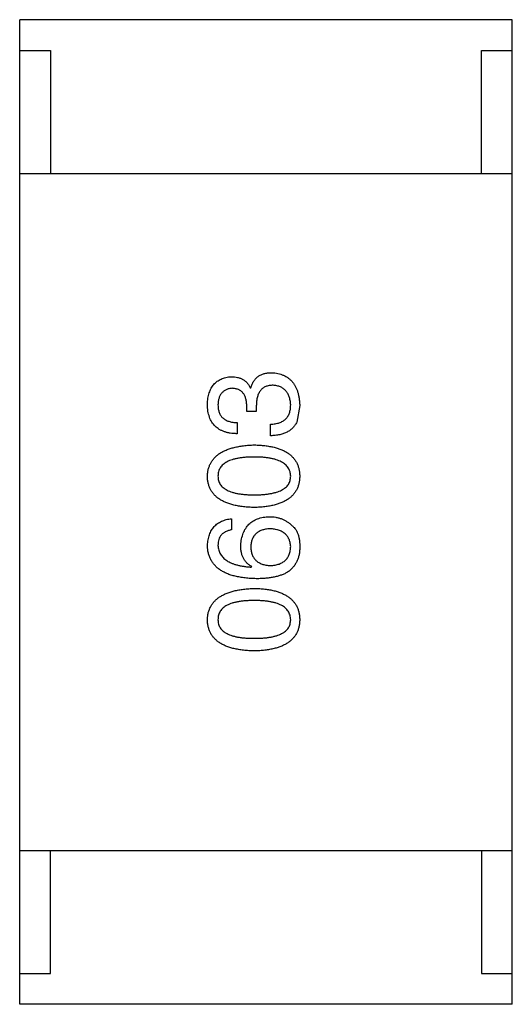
# Model space of a CAD drawing. Header units: inches. Extents: x -39 to 106, y -45 to 75.
# Tile 185 of 222: x 30.928 to 31.728, y 27.069 to 28.669. Entities that reach past the tile are written whole.
import ezdxf

# ---------------------------------------------------------------- set-up
doc = ezdxf.new("R2010")
doc.units = ezdxf.units.IN
doc.header["$LTSCALE"] = 1.21
doc.header["$MEASUREMENT"] = 0
doc.layers.get('0').update_dxf_attribs({"linetype": 'CONTINUOUS'})

msp = doc.modelspace()

# ---------------------------------------------------------------- linework, layer by layer
at = {"color": 7, "linetype": 'Continuous'}
for p, q in [((31.728, 28.6687), (30.928, 28.6687)), ((30.928, 27.0687), (30.928, 28.6687)), ((31.728, 27.0687), (31.728, 28.6687)), ((30.928, 28.6187), (30.978, 28.6187)), ((30.978, 28.6187), (30.978, 28.4187)), ((31.678, 28.6187), (31.728, 28.6187)), ((31.678, 28.4187), (31.678, 28.6187)), ((30.928, 28.4187), (31.728, 28.4187)), ((31.3025, 28.0705), (31.3033, 28.0705)), ((31.2968, 28.032), (31.2968, 28.0418)), ((31.3123, 28.041), (31.3123, 28.032)), ((31.3828, 28.0418), (31.3779, 28.0148)), ((31.3123, 28.032), (31.2968, 28.032)), ((31.2812, 28.0139), (31.2812, 27.9959)), ((31.3353, 27.9926), (31.3353, 28.0115)), ((31.2722, 27.8578), (31.2722, 27.8398)), ((31.3041, 27.7792), (31.305, 27.78)), ((30.928, 27.3187), (31.728, 27.3187)), ((30.978, 27.1187), (30.978, 27.3187)), ((31.678, 27.3187), (31.678, 27.1187)), ((30.928, 27.1187), (30.978, 27.1187)), ((31.678, 27.1187), (31.728, 27.1187)), ((31.728, 27.0687), (30.928, 27.0687))]:
    msp.add_line(p, q, dxfattribs=at)
for points, knots in [([(31.2328, 28.0435), (31.2329, 28.0452), (31.2331, 28.0485), (31.2337, 28.0534), (31.2346, 28.058), (31.2358, 28.0622), (31.2372, 28.0661), (31.2389, 28.0698), (31.2409, 28.0731), (31.2432, 28.0761), (31.2458, 28.0788), (31.2486, 28.0811), (31.2517, 28.0831), (31.2551, 28.0849), (31.2588, 28.0863), (31.2627, 28.0874), (31.2669, 28.0882), (31.2699, 28.0884), (31.2713, 28.0885)], [0, 0, 0, 0, 0.077845, 0.151584, 0.221397, 0.287366, 0.350104, 0.410398, 0.467998, 0.524388, 0.579979, 0.635152, 0.690917, 0.747936, 0.806661, 0.867861, 0.932479, 1, 1, 1, 1]), ([(31.2713, 28.0885), (31.2732, 28.0885), (31.2767, 28.0884), (31.2818, 28.0876), (31.2864, 28.0861), (31.2906, 28.0842), (31.2943, 28.0816), (31.2976, 28.0785), (31.3004, 28.0747), (31.3018, 28.0719), (31.3025, 28.0705)], [0, 0, 0, 0, 0.143686, 0.277942, 0.40333, 0.521785, 0.638573, 0.755208, 0.874773, 1, 1, 1, 1]), ([(31.3033, 28.0705), (31.3036, 28.0715), (31.3043, 28.0735), (31.3054, 28.0763), (31.3067, 28.0788), (31.3081, 28.0813), (31.3097, 28.0835), (31.3115, 28.0855), (31.3133, 28.0874), (31.3154, 28.089), (31.3176, 28.0904), (31.3199, 28.0917), (31.3224, 28.0927), (31.325, 28.0936), (31.3278, 28.0943), (31.3307, 28.0947), (31.3338, 28.0951), (31.3358, 28.0951), (31.3369, 28.0951)], [0, 0, 0, 0, 0.069445, 0.136039, 0.200011, 0.261745, 0.322328, 0.381403, 0.438864, 0.496655, 0.554398, 0.612391, 0.672266, 0.733005, 0.79604, 0.861293, 0.928785, 1, 1, 1, 1]), ([(31.3369, 28.0951), (31.3387, 28.095), (31.3422, 28.0947), (31.3473, 28.0938), (31.352, 28.0926), (31.3564, 28.0909), (31.3604, 28.0889), (31.3642, 28.0865), (31.3675, 28.0837), (31.3706, 28.0806), (31.3733, 28.077), (31.3757, 28.0731), (31.3777, 28.0688), (31.3794, 28.0641), (31.3808, 28.0591), (31.3818, 28.0537), (31.3825, 28.0479), (31.3827, 28.0439), (31.3828, 28.0418)], [0, 0, 0, 0, 0.068236, 0.132937, 0.194125, 0.253174, 0.310181, 0.365986, 0.421096, 0.476216, 0.532352, 0.590232, 0.649824, 0.71274, 0.778406, 0.848058, 0.921922, 1, 1, 1, 1]), ([(31.273, 28.0697), (31.2721, 28.0696), (31.2703, 28.0694), (31.2678, 28.0689), (31.2655, 28.0683), (31.2633, 28.0674), (31.2612, 28.0664), (31.2594, 28.0651), (31.2576, 28.0637), (31.2561, 28.0621), (31.2548, 28.0603), (31.2536, 28.0584), (31.2526, 28.0562), (31.2517, 28.0538), (31.2511, 28.0513), (31.2505, 28.0486), (31.2502, 28.0457), (31.2501, 28.0437), (31.25, 28.0426)], [0, 0, 0, 0, 0.067655, 0.132224, 0.194132, 0.253145, 0.309858, 0.366002, 0.421361, 0.47702, 0.532632, 0.590536, 0.65067, 0.713258, 0.779588, 0.848803, 0.921949, 1, 1, 1, 1]), ([(31.2968, 28.0418), (31.2967, 28.0429), (31.2966, 28.045), (31.2963, 28.0481), (31.2957, 28.051), (31.295, 28.0537), (31.2941, 28.0562), (31.2931, 28.0584), (31.2919, 28.0605), (31.2905, 28.0623), (31.2889, 28.064), (31.2871, 28.0654), (31.2852, 28.0667), (31.2831, 28.0677), (31.2808, 28.0685), (31.2784, 28.0691), (31.2757, 28.0695), (31.2739, 28.0696), (31.273, 28.0697)], [0, 0, 0, 0, 0.079415, 0.154091, 0.22508, 0.29186, 0.355026, 0.415127, 0.472418, 0.528511, 0.583551, 0.638361, 0.693547, 0.750023, 0.807857, 0.868401, 0.932259, 1, 1, 1, 1]), ([(31.3394, 28.0746), (31.3383, 28.0746), (31.3362, 28.0745), (31.3331, 28.0741), (31.3302, 28.0735), (31.3275, 28.0726), (31.3251, 28.0714), (31.3229, 28.0699), (31.3208, 28.0682), (31.319, 28.0662), (31.3175, 28.064), (31.3161, 28.0615), (31.3149, 28.0587), (31.314, 28.0556), (31.3132, 28.0524), (31.3127, 28.0488), (31.3124, 28.045), (31.3123, 28.0424), (31.3123, 28.041)], [0, 0, 0, 0, 0.066518, 0.129194, 0.188613, 0.245254, 0.300032, 0.353805, 0.407079, 0.461108, 0.516272, 0.574141, 0.634837, 0.699275, 0.767504, 0.840272, 0.917505, 1, 1, 1, 1]), ([(31.3681, 28.0426), (31.368, 28.0439), (31.3678, 28.0463), (31.3673, 28.0497), (31.3666, 28.0529), (31.3657, 28.056), (31.3646, 28.0588), (31.3633, 28.0613), (31.3618, 28.0637), (31.3601, 28.0658), (31.3582, 28.0677), (31.3561, 28.0694), (31.3538, 28.0708), (31.3513, 28.072), (31.3486, 28.0731), (31.3457, 28.0738), (31.3426, 28.0744), (31.3405, 28.0745), (31.3394, 28.0746)], [0, 0, 0, 0, 0.076694, 0.149502, 0.218019, 0.283183, 0.345589, 0.405199, 0.462852, 0.519478, 0.575313, 0.630559, 0.687006, 0.744638, 0.804006, 0.866059, 0.931486, 1, 1, 1, 1]), ([(31.2812, 27.9959), (31.2793, 27.996), (31.2755, 27.9961), (31.2701, 27.9967), (31.2651, 27.9977), (31.2604, 27.9991), (31.2561, 28.0008), (31.2521, 28.0029), (31.2485, 28.0053), (31.2453, 28.0082), (31.2424, 28.0113), (31.2399, 28.0149), (31.2378, 28.0187), (31.2361, 28.023), (31.2347, 28.0276), (31.2337, 28.0326), (31.233, 28.0379), (31.2329, 28.0416), (31.2328, 28.0435)], [0, 0, 0, 0, 0.074804, 0.144899, 0.211458, 0.274554, 0.334363, 0.392059, 0.448123, 0.503024, 0.558154, 0.613471, 0.670844, 0.729926, 0.792003, 0.857405, 0.926768, 1, 1, 1, 1]), ([(31.25, 28.0426), (31.2501, 28.0415), (31.2501, 28.0393), (31.2505, 28.0361), (31.2511, 28.0332), (31.2519, 28.0304), (31.253, 28.0279), (31.2544, 28.0255), (31.2559, 28.0234), (31.2578, 28.0215), (31.2599, 28.0198), (31.2622, 28.0183), (31.2648, 28.017), (31.2676, 28.016), (31.2706, 28.0151), (31.274, 28.0146), (31.2775, 28.0141), (31.2799, 28.014), (31.2812, 28.0139)], [0, 0, 0, 0, 0.069877, 0.136363, 0.198671, 0.257968, 0.315462, 0.370709, 0.425568, 0.479847, 0.535753, 0.592303, 0.651386, 0.713311, 0.778642, 0.84836, 0.921866, 1, 1, 1, 1]), ([(31.3353, 28.0115), (31.3366, 28.0115), (31.3392, 28.0116), (31.3429, 28.0121), (31.3464, 28.0128), (31.3496, 28.0137), (31.3525, 28.0148), (31.3553, 28.0162), (31.3577, 28.0178), (31.3599, 28.0196), (31.3618, 28.0217), (31.3635, 28.024), (31.3649, 28.0266), (31.3661, 28.0294), (31.367, 28.0323), (31.3676, 28.0356), (31.368, 28.039), (31.368, 28.0414), (31.3681, 28.0426)], [0, 0, 0, 0, 0.07723, 0.149593, 0.217944, 0.282232, 0.34411, 0.402297, 0.458791, 0.513966, 0.568538, 0.623291, 0.679957, 0.737243, 0.798142, 0.86118, 0.928728, 1, 1, 1, 1]), ([(31.3779, 28.0148), (31.3775, 28.0139), (31.3767, 28.0122), (31.3751, 28.0098), (31.3735, 28.0075), (31.3716, 28.0054), (31.3695, 28.0034), (31.3673, 28.0016), (31.3649, 28), (31.3623, 27.9985), (31.3596, 27.9972), (31.3566, 27.9961), (31.3535, 27.9951), (31.3502, 27.9943), (31.3467, 27.9936), (31.3431, 27.9931), (31.3392, 27.9928), (31.3366, 27.9927), (31.3353, 27.9926)], [0, 0, 0, 0, 0.056906, 0.113264, 0.168825, 0.223843, 0.279195, 0.335267, 0.392098, 0.450414, 0.51054, 0.572219, 0.636652, 0.703156, 0.773102, 0.845505, 0.921063, 1, 1, 1, 1]), ([(31.2328, 27.9269), (31.2329, 27.9288), (31.2332, 27.9327), (31.2342, 27.9382), (31.2359, 27.9434), (31.2381, 27.9482), (31.2409, 27.9527), (31.2442, 27.9568), (31.2482, 27.9605), (31.2527, 27.9639), (31.2578, 27.9669), (31.2634, 27.9695), (31.2697, 27.9718), (31.2764, 27.9737), (31.2838, 27.9753), (31.2917, 27.9765), (31.3002, 27.9773), (31.306, 27.9776), (31.3091, 27.9777)], [0, 0, 0, 0, 0.057415, 0.112361, 0.16496, 0.216437, 0.267441, 0.318839, 0.371478, 0.426325, 0.483626, 0.544235, 0.608673, 0.677374, 0.750405, 0.828394, 0.911525, 1, 1, 1, 1]), ([(31.3091, 27.9777), (31.312, 27.9776), (31.3177, 27.9774), (31.326, 27.9766), (31.3337, 27.9755), (31.3409, 27.974), (31.3475, 27.9722), (31.3535, 27.9699), (31.359, 27.9673), (31.364, 27.9643), (31.3683, 27.9609), (31.3721, 27.9572), (31.3754, 27.953), (31.378, 27.9485), (31.3801, 27.9436), (31.3816, 27.9384), (31.3826, 27.9328), (31.3827, 27.9289), (31.3828, 27.9269)], [0, 0, 0, 0, 0.08769, 0.170218, 0.24749, 0.319818, 0.387758, 0.451391, 0.511445, 0.568185, 0.622681, 0.67526, 0.726746, 0.778428, 0.830764, 0.884397, 0.940866, 1, 1, 1, 1]), ([(31.3091, 27.958), (31.3067, 27.958), (31.3021, 27.958), (31.2954, 27.9576), (31.2891, 27.957), (31.2834, 27.9562), (31.278, 27.9551), (31.2732, 27.9538), (31.2688, 27.9522), (31.2648, 27.9504), (31.2614, 27.9483), (31.2583, 27.946), (31.2558, 27.9434), (31.2536, 27.9406), (31.252, 27.9375), (31.2509, 27.9342), (31.2502, 27.9306), (31.2501, 27.9281), (31.25, 27.9269)], [0, 0, 0, 0, 0.095719, 0.185854, 0.269738, 0.347952, 0.420315, 0.487894, 0.550245, 0.608186, 0.662454, 0.713283, 0.761375, 0.808209, 0.854301, 0.901312, 0.949396, 1, 1, 1, 1]), ([(31.3681, 27.9269), (31.368, 27.9281), (31.3678, 27.9306), (31.3671, 27.9342), (31.3658, 27.9375), (31.3641, 27.9406), (31.362, 27.9434), (31.3594, 27.9459), (31.3563, 27.9483), (31.3529, 27.9504), (31.3489, 27.9522), (31.3445, 27.9537), (31.3397, 27.9551), (31.3344, 27.9562), (31.3287, 27.957), (31.3226, 27.9576), (31.316, 27.958), (31.3114, 27.958), (31.3091, 27.958)], [0, 0, 0, 0, 0.050879, 0.099377, 0.146973, 0.193618, 0.240619, 0.289461, 0.34047, 0.395283, 0.453059, 0.515633, 0.582666, 0.655287, 0.732971, 0.815933, 0.905166, 1, 1, 1, 1]), ([(31.3091, 27.8761), (31.306, 27.8762), (31.3001, 27.8764), (31.2915, 27.8771), (31.2835, 27.8782), (31.2761, 27.8797), (31.2693, 27.8816), (31.2631, 27.8839), (31.2574, 27.8864), (31.2523, 27.8895), (31.2478, 27.8928), (31.2439, 27.8966), (31.2405, 27.9007), (31.2378, 27.9052), (31.2357, 27.9101), (31.2341, 27.9154), (31.2331, 27.921), (31.2329, 27.9249), (31.2328, 27.9269)], [0, 0, 0, 0, 0.088823, 0.172287, 0.250296, 0.323438, 0.392244, 0.456221, 0.516635, 0.573871, 0.628, 0.680335, 0.731489, 0.782557, 0.834044, 0.886738, 0.942089, 1, 1, 1, 1]), ([(31.25, 27.9269), (31.2501, 27.9257), (31.2502, 27.9233), (31.2509, 27.9198), (31.252, 27.9165), (31.2536, 27.9135), (31.2558, 27.9108), (31.2583, 27.9083), (31.2614, 27.906), (31.2649, 27.904), (31.2688, 27.9023), (31.2732, 27.9007), (31.278, 27.8995), (31.2833, 27.8983), (31.2891, 27.8976), (31.2954, 27.897), (31.3021, 27.8966), (31.3067, 27.8966), (31.3091, 27.8966)], [0, 0, 0, 0, 0.049764, 0.097007, 0.143217, 0.188577, 0.235116, 0.282997, 0.333719, 0.387776, 0.445989, 0.508679, 0.576563, 0.649481, 0.728235, 0.812722, 0.903548, 1, 1, 1, 1]), ([(31.3091, 27.8966), (31.3114, 27.8966), (31.316, 27.8966), (31.3227, 27.897), (31.329, 27.8976), (31.3347, 27.8984), (31.34, 27.8995), (31.3449, 27.9007), (31.3493, 27.9023), (31.3533, 27.904), (31.3567, 27.906), (31.3598, 27.9083), (31.3623, 27.9108), (31.3644, 27.9136), (31.3661, 27.9165), (31.3672, 27.9198), (31.3679, 27.9233), (31.368, 27.9257), (31.3681, 27.9269)], [0, 0, 0, 0, 0.096457, 0.187288, 0.27178, 0.350132, 0.423455, 0.491343, 0.554037, 0.612253, 0.666313, 0.717038, 0.764921, 0.811214, 0.856775, 0.902988, 0.950234, 1, 1, 1, 1]), ([(31.3828, 27.9269), (31.3827, 27.9249), (31.3826, 27.921), (31.3816, 27.9154), (31.3801, 27.9101), (31.378, 27.9052), (31.3754, 27.9007), (31.3721, 27.8966), (31.3683, 27.8928), (31.3639, 27.8895), (31.359, 27.8864), (31.3535, 27.8839), (31.3475, 27.8816), (31.3409, 27.8797), (31.3337, 27.8782), (31.326, 27.8771), (31.3177, 27.8764), (31.312, 27.8762), (31.3091, 27.8761)], [0, 0, 0, 0, 0.059135, 0.115606, 0.169241, 0.221578, 0.273261, 0.324749, 0.377329, 0.431642, 0.488541, 0.548597, 0.612232, 0.680174, 0.752504, 0.829777, 0.912307, 1, 1, 1, 1]), ([(31.2328, 27.8144), (31.233, 27.816), (31.2332, 27.8191), (31.2339, 27.8236), (31.2349, 27.8279), (31.2361, 27.8318), (31.2376, 27.8355), (31.2394, 27.839), (31.2415, 27.8421), (31.2438, 27.845), (31.2464, 27.8476), (31.2493, 27.8499), (31.2525, 27.8519), (31.2559, 27.8537), (31.2596, 27.8552), (31.2635, 27.8563), (31.2678, 27.8573), (31.2707, 27.8577), (31.2722, 27.8578)], [0, 0, 0, 0, 0.073784, 0.144317, 0.211047, 0.274818, 0.336501, 0.395724, 0.453465, 0.510016, 0.566585, 0.622844, 0.680328, 0.739335, 0.800408, 0.863904, 0.93053, 1, 1, 1, 1]), ([(31.2869, 27.8144), (31.2871, 27.8162), (31.2874, 27.8198), (31.2883, 27.8249), (31.2895, 27.8297), (31.291, 27.8342), (31.2928, 27.8383), (31.2949, 27.8421), (31.2974, 27.8456), (31.3002, 27.8487), (31.3033, 27.8515), (31.3067, 27.8538), (31.3104, 27.856), (31.3145, 27.8577), (31.3188, 27.859), (31.3235, 27.8601), (31.3284, 27.8609), (31.3319, 27.861), (31.3336, 27.8611)], [0, 0, 0, 0, 0.074228, 0.144548, 0.211288, 0.274576, 0.335162, 0.393915, 0.450599, 0.506657, 0.562409, 0.618617, 0.676096, 0.735061, 0.79654, 0.860906, 0.928473, 1, 1, 1, 1]), ([(31.3336, 27.8611), (31.3354, 27.8611), (31.3388, 27.861), (31.3439, 27.8603), (31.3488, 27.8591), (31.3536, 27.8575), (31.3581, 27.8554), (31.3625, 27.8529), (31.3666, 27.8499), (31.3692, 27.8476), (31.3705, 27.8464)], [0, 0, 0, 0, 0.12904, 0.253809, 0.377066, 0.499122, 0.621469, 0.744665, 0.870607, 1, 1, 1, 1]), ([(31.3345, 27.8415), (31.3332, 27.8414), (31.3308, 27.8412), (31.3274, 27.8407), (31.3242, 27.8399), (31.3212, 27.8391), (31.3184, 27.8379), (31.3159, 27.8366), (31.3136, 27.835), (31.3115, 27.8333), (31.3096, 27.8313), (31.308, 27.8292), (31.3067, 27.8268), (31.3055, 27.8242), (31.3046, 27.8214), (31.3039, 27.8185), (31.3035, 27.8153), (31.3034, 27.8131), (31.3033, 27.8119)], [0, 0, 0, 0, 0.076288, 0.14871, 0.216387, 0.281386, 0.342528, 0.402111, 0.4591, 0.514852, 0.569974, 0.625644, 0.682226, 0.740156, 0.800362, 0.863471, 0.930116, 1, 1, 1, 1]), ([(31.3681, 27.8128), (31.368, 27.8139), (31.3678, 27.816), (31.3672, 27.8191), (31.3665, 27.822), (31.3654, 27.8247), (31.3641, 27.8272), (31.3626, 27.8295), (31.3609, 27.8316), (31.3589, 27.8335), (31.3566, 27.8352), (31.3542, 27.8367), (31.3515, 27.838), (31.3485, 27.8391), (31.3453, 27.84), (31.3419, 27.8407), (31.3383, 27.8412), (31.3358, 27.8414), (31.3345, 27.8415)], [0, 0, 0, 0, 0.066682, 0.130303, 0.190802, 0.248749, 0.30534, 0.361219, 0.415721, 0.471765, 0.528279, 0.586428, 0.64659, 0.710143, 0.776461, 0.846692, 0.921137, 1, 1, 1, 1]), ([(31.3705, 27.8464), (31.3716, 27.8454), (31.3737, 27.8435), (31.3763, 27.8401), (31.3785, 27.8362), (31.3803, 27.8318), (31.3816, 27.8269), (31.3825, 27.8215), (31.3829, 27.8156), (31.3829, 27.8116), (31.3828, 27.8095)], [0, 0, 0, 0, 0.105033, 0.21147, 0.321511, 0.438526, 0.563605, 0.698055, 0.843218, 1, 1, 1, 1]), ([(31.2722, 27.8398), (31.2704, 27.8394), (31.2671, 27.8387), (31.2625, 27.8369), (31.2587, 27.8345), (31.2555, 27.8315), (31.253, 27.828), (31.2513, 27.8239), (31.2502, 27.8193), (31.2501, 27.8161), (31.25, 27.8144)], [0, 0, 0, 0, 0.1439, 0.274233, 0.394478, 0.509388, 0.621911, 0.738504, 0.863414, 1, 1, 1, 1]), ([(31.3123, 27.7603), (31.3092, 27.7604), (31.3031, 27.7606), (31.2942, 27.7614), (31.286, 27.7626), (31.2783, 27.7642), (31.2712, 27.7661), (31.2647, 27.7685), (31.2588, 27.7713), (31.2535, 27.7745), (31.2488, 27.7781), (31.2447, 27.7821), (31.2412, 27.7865), (31.2383, 27.7913), (31.236, 27.7965), (31.2343, 27.8021), (31.2332, 27.8081), (31.233, 27.8123), (31.2328, 27.8144)], [0, 0, 0, 0, 0.087517, 0.169686, 0.246944, 0.319347, 0.387088, 0.450961, 0.511075, 0.567974, 0.622351, 0.675039, 0.726853, 0.778688, 0.83093, 0.884738, 0.941043, 1, 1, 1, 1]), ([(31.25, 27.8144), (31.2501, 27.8131), (31.2503, 27.8106), (31.2512, 27.8069), (31.2523, 27.8034), (31.254, 27.8002), (31.256, 27.7972), (31.2584, 27.7944), (31.2612, 27.7919), (31.2644, 27.7895), (31.268, 27.7874), (31.272, 27.7856), (31.2764, 27.7839), (31.2812, 27.7825), (31.2864, 27.7813), (31.2919, 27.7804), (31.2979, 27.7796), (31.302, 27.7793), (31.3041, 27.7792)], [0, 0, 0, 0, 0.054741, 0.107075, 0.158339, 0.208382, 0.258772, 0.310045, 0.362765, 0.417822, 0.475982, 0.537466, 0.602901, 0.673037, 0.747247, 0.826291, 0.910782, 1, 1, 1, 1]), ([(31.305, 27.78), (31.3035, 27.7808), (31.3007, 27.7825), (31.297, 27.7857), (31.2939, 27.7894), (31.2913, 27.7935), (31.2893, 27.7981), (31.2879, 27.8031), (31.2871, 27.8086), (31.287, 27.8124), (31.2869, 27.8144)], [0, 0, 0, 0, 0.122276, 0.239997, 0.35611, 0.473903, 0.59404, 0.720428, 0.855383, 1, 1, 1, 1]), ([(31.3033, 27.8119), (31.3034, 27.8108), (31.3035, 27.8085), (31.3039, 27.8052), (31.3046, 27.8022), (31.3056, 27.7993), (31.3067, 27.7966), (31.3082, 27.7942), (31.3098, 27.792), (31.3117, 27.79), (31.3138, 27.7882), (31.3162, 27.7866), (31.3188, 27.7852), (31.3216, 27.7841), (31.3247, 27.7831), (31.328, 27.7824), (31.3316, 27.7819), (31.334, 27.7817), (31.3353, 27.7816)], [0, 0, 0, 0, 0.070453, 0.136523, 0.199866, 0.260392, 0.318446, 0.374657, 0.430182, 0.485556, 0.541071, 0.598396, 0.657208, 0.718642, 0.783247, 0.851631, 0.923928, 1, 1, 1, 1]), ([(31.3353, 27.7816), (31.3366, 27.7817), (31.3391, 27.7819), (31.3427, 27.7824), (31.3461, 27.7832), (31.3493, 27.7841), (31.3522, 27.7853), (31.3549, 27.7867), (31.3573, 27.7883), (31.3595, 27.7902), (31.3614, 27.7922), (31.3631, 27.7945), (31.3646, 27.797), (31.3658, 27.7998), (31.3667, 27.8027), (31.3674, 27.8059), (31.3679, 27.8092), (31.368, 27.8116), (31.3681, 27.8128)], [0, 0, 0, 0, 0.076467, 0.148148, 0.216496, 0.280559, 0.342274, 0.401168, 0.458322, 0.514073, 0.569257, 0.62465, 0.68124, 0.739113, 0.799947, 0.862804, 0.929597, 1, 1, 1, 1]), ([(31.3828, 27.8095), (31.3827, 27.8074), (31.3825, 27.8034), (31.3814, 27.7976), (31.3798, 27.7922), (31.3776, 27.7871), (31.3748, 27.7825), (31.3715, 27.7782), (31.3676, 27.7743), (31.3647, 27.7721), (31.3631, 27.771)], [0, 0, 0, 0, 0.137449, 0.267856, 0.393219, 0.514735, 0.63397, 0.753734, 0.874967, 1, 1, 1, 1]), ([(31.3631, 27.771), (31.3616, 27.7701), (31.3584, 27.7683), (31.3531, 27.7662), (31.3475, 27.7644), (31.3413, 27.7629), (31.3347, 27.7617), (31.3277, 27.7609), (31.3202, 27.7604), (31.315, 27.7603), (31.3123, 27.7603)], [0, 0, 0, 0, 0.101889, 0.209155, 0.322694, 0.442863, 0.569758, 0.70479, 0.848502, 1, 1, 1, 1]), ([(31.2328, 27.6937), (31.2329, 27.6957), (31.2332, 27.6995), (31.2342, 27.7051), (31.2359, 27.7102), (31.2381, 27.7151), (31.2409, 27.7196), (31.2442, 27.7237), (31.2482, 27.7274), (31.2527, 27.7307), (31.2578, 27.7338), (31.2634, 27.7364), (31.2697, 27.7387), (31.2764, 27.7406), (31.2838, 27.7421), (31.2917, 27.7433), (31.3002, 27.7442), (31.306, 27.7444), (31.3091, 27.7446)], [0, 0, 0, 0, 0.057415, 0.112361, 0.16496, 0.216437, 0.267441, 0.318839, 0.371478, 0.426325, 0.483626, 0.544235, 0.608673, 0.677374, 0.750405, 0.828394, 0.911525, 1, 1, 1, 1]), ([(31.3091, 27.7446), (31.312, 27.7444), (31.3177, 27.7442), (31.326, 27.7435), (31.3337, 27.7424), (31.3409, 27.7409), (31.3475, 27.739), (31.3535, 27.7368), (31.359, 27.7342), (31.364, 27.7312), (31.3683, 27.7278), (31.3721, 27.724), (31.3754, 27.7199), (31.378, 27.7154), (31.3801, 27.7105), (31.3816, 27.7052), (31.3826, 27.6996), (31.3827, 27.6957), (31.3828, 27.6937)], [0, 0, 0, 0, 0.08769, 0.170218, 0.24749, 0.319818, 0.387758, 0.451391, 0.511445, 0.568185, 0.622681, 0.67526, 0.726746, 0.778428, 0.830764, 0.884397, 0.940866, 1, 1, 1, 1]), ([(31.3091, 27.7249), (31.3067, 27.7249), (31.3021, 27.7248), (31.2954, 27.7244), (31.2891, 27.7239), (31.2834, 27.723), (31.278, 27.7219), (31.2732, 27.7206), (31.2688, 27.719), (31.2648, 27.7172), (31.2614, 27.7151), (31.2583, 27.7128), (31.2558, 27.7102), (31.2536, 27.7074), (31.252, 27.7043), (31.2509, 27.701), (31.2502, 27.6974), (31.2501, 27.695), (31.25, 27.6937)], [0, 0, 0, 0, 0.095719, 0.185854, 0.269738, 0.347952, 0.420315, 0.487894, 0.550245, 0.608186, 0.662454, 0.713283, 0.761375, 0.808209, 0.854301, 0.901312, 0.949396, 1, 1, 1, 1]), ([(31.3681, 27.6937), (31.368, 27.695), (31.3678, 27.6974), (31.3671, 27.701), (31.3658, 27.7043), (31.3641, 27.7074), (31.362, 27.7103), (31.3594, 27.7128), (31.3563, 27.7151), (31.3529, 27.7172), (31.3489, 27.719), (31.3445, 27.7206), (31.3397, 27.7219), (31.3344, 27.723), (31.3287, 27.7239), (31.3226, 27.7244), (31.316, 27.7248), (31.3114, 27.7249), (31.3091, 27.7249)], [0, 0, 0, 0, 0.050879, 0.099377, 0.146973, 0.193618, 0.240619, 0.289461, 0.34047, 0.395283, 0.453059, 0.515633, 0.582666, 0.655287, 0.732971, 0.815933, 0.905166, 1, 1, 1, 1]), ([(31.3091, 27.6429), (31.306, 27.643), (31.3001, 27.6432), (31.2915, 27.644), (31.2835, 27.6451), (31.2761, 27.6466), (31.2693, 27.6484), (31.2631, 27.6507), (31.2574, 27.6533), (31.2523, 27.6563), (31.2478, 27.6597), (31.2439, 27.6634), (31.2405, 27.6676), (31.2378, 27.6721), (31.2357, 27.677), (31.2341, 27.6822), (31.2331, 27.6879), (31.2329, 27.6917), (31.2328, 27.6937)], [0, 0, 0, 0, 0.088823, 0.172287, 0.250296, 0.323438, 0.392244, 0.456221, 0.516635, 0.573871, 0.628, 0.680335, 0.731489, 0.782557, 0.834044, 0.886738, 0.942089, 1, 1, 1, 1]), ([(31.25, 27.6937), (31.2501, 27.6925), (31.2502, 27.6901), (31.2509, 27.6866), (31.252, 27.6834), (31.2536, 27.6804), (31.2558, 27.6777), (31.2583, 27.6751), (31.2614, 27.6729), (31.2649, 27.6709), (31.2688, 27.6691), (31.2732, 27.6675), (31.278, 27.6663), (31.2833, 27.6652), (31.2891, 27.6644), (31.2954, 27.6638), (31.3021, 27.6635), (31.3067, 27.6634), (31.3091, 27.6634)], [0, 0, 0, 0, 0.049764, 0.097007, 0.143217, 0.188577, 0.235116, 0.282997, 0.333719, 0.387776, 0.445989, 0.508679, 0.576563, 0.649481, 0.728235, 0.812722, 0.903548, 1, 1, 1, 1]), ([(31.3091, 27.6634), (31.3114, 27.6634), (31.316, 27.6635), (31.3227, 27.6638), (31.329, 27.6644), (31.3347, 27.6652), (31.34, 27.6663), (31.3449, 27.6675), (31.3493, 27.6691), (31.3533, 27.6709), (31.3567, 27.6729), (31.3598, 27.6751), (31.3623, 27.6776), (31.3644, 27.6804), (31.3661, 27.6834), (31.3672, 27.6866), (31.3679, 27.6901), (31.368, 27.6925), (31.3681, 27.6937)], [0, 0, 0, 0, 0.096457, 0.187288, 0.27178, 0.350132, 0.423455, 0.491343, 0.554037, 0.612253, 0.666313, 0.717038, 0.764921, 0.811214, 0.856775, 0.902988, 0.950234, 1, 1, 1, 1]), ([(31.3828, 27.6937), (31.3827, 27.6917), (31.3826, 27.6879), (31.3816, 27.6822), (31.3801, 27.677), (31.378, 27.6721), (31.3754, 27.6676), (31.3721, 27.6634), (31.3683, 27.6597), (31.3639, 27.6563), (31.359, 27.6533), (31.3535, 27.6507), (31.3475, 27.6485), (31.3409, 27.6466), (31.3337, 27.6451), (31.326, 27.644), (31.3177, 27.6432), (31.312, 27.643), (31.3091, 27.6429)], [0, 0, 0, 0, 0.059135, 0.115606, 0.169241, 0.221578, 0.273261, 0.324749, 0.377329, 0.431642, 0.488541, 0.548597, 0.612232, 0.680174, 0.752504, 0.829777, 0.912307, 1, 1, 1, 1])]:
    msp.add_open_spline(points, degree=3, knots=knots, dxfattribs=at)

doc.saveas('drawing.dxf')
